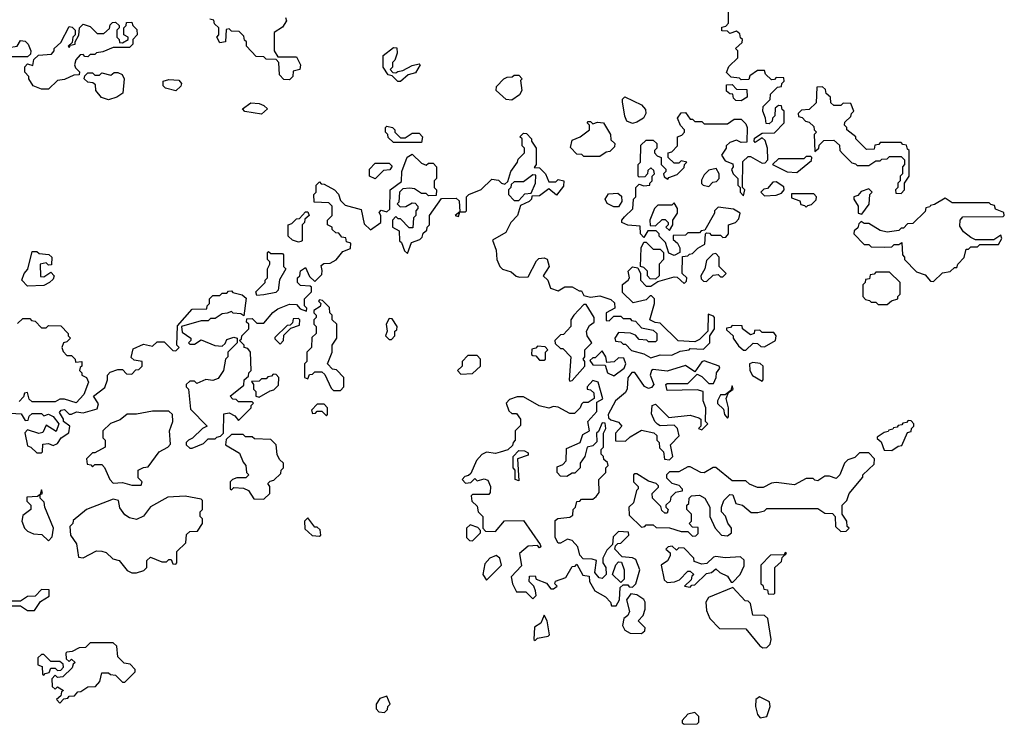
# Model space of a CAD drawing. Extents: x 2386423 to 2568864, y 578392 to 761999.
# Tile 202 of 256: x 2416781 to 2421030, y 696108 to 699150. Entities that reach past the tile are written whole.
import ezdxf

# ---------------------------------------------------------------- set-up
doc = ezdxf.new("R2010")
doc.units = 0

msp = doc.modelspace()

# ---------------------------------------------------------------- linework, layer by layer
at = {"layer": '0CON05XD'}
for points in [[(2418087, 698067), (2418081.7, 698088.3), (2418093, 698097), (2418121.7, 698098.3), (2418146.4, 698113.6), (2418175, 698150), (2418208.3, 698161.7), (2418210, 698185), (2418191.7, 698191.7), (2418188.3, 698208.3), (2418171.7, 698211.7), (2418158.3, 698228.3), (2418145, 698230), (2418130, 698245), (2418130, 698255), (2418110, 698265), (2418110, 698285), (2418130, 698305), (2418130, 698345), (2418115, 698360), (2418051.7, 698361.7), (2418050, 698395), (2418060, 698405), (2418060, 698435), (2418075, 698450), (2418081.7, 698441.7), (2418095, 698440), (2418140, 698415), (2418157, 698397), (2418165, 698370), (2418185, 698350), (2418255, 698330), (2418268.3, 698268.3), (2418295, 698242.5), (2418340, 698275), (2418340, 698305), (2418332.5, 698317.5), (2418341.7, 698328.3), (2418365, 698320), (2418378.3, 698331.7), (2418380, 698415), (2418428.3, 698451.7), (2418430, 698495), (2418453.3, 698556.7), (2418475, 698570), (2418515, 698530), (2418535, 698522.5), (2418545, 698530), (2418565, 698530), (2418580, 698515), (2418580, 698465), (2418570, 698455), (2418570, 698425), (2418580, 698415), (2418578.3, 698391.7), (2418545, 698390), (2418535, 698400), (2418515, 698400), (2418485, 698420), (2418465, 698422.5), (2418435, 698420), (2418420, 698405), (2418417.5, 698362.5), (2418410, 698355), (2418422.5, 698342.5), (2418447, 698343), (2418475, 698360), (2418488.3, 698358.3), (2418500, 698345), (2418500, 698335), (2418490, 698325), (2418490, 698305), (2418480, 698295), (2418478.3, 698251.7), (2418461.7, 698251.7), (2418425, 698290), (2418415, 698290), (2418405, 698300), (2418390, 698285), (2418390, 698255), (2418418.3, 698238.3), (2418420, 698195), (2418428.3, 698188.3), (2418441.7, 698151.7), (2418455, 698140), (2418471.7, 698188.3), (2418508.3, 698201.7), (2418518.3, 698211.7), (2418521.7, 698228.3), (2418538.3, 698241.7), (2418540, 698255), (2418550, 698265), (2418550, 698305), (2418601.7, 698378.3), (2418665, 698380), (2418678.3, 698368.3), (2418680, 698320), (2418660, 698305), (2418675, 698300), (2418680, 698320), (2418705, 698320), (2418710, 698325), (2418710, 698385), (2418720, 698395), (2418773, 698417), (2418818.3, 698461.7), (2418847, 698457), (2418860, 698445), (2418875, 698440), (2418888.3, 698451.7), (2418900, 698495), (2418930, 698535), (2418931.7, 698548.3), (2418960, 698575), (2418960, 698595), (2418950, 698605), (2418950, 698635), (2418940, 698645), (2418955, 698660), (2418968.3, 698658.3), (2418990, 698635), (2418990, 698625), (2419010, 698595), (2419010, 698525), (2419001.7, 698511.7), (2419025, 698510), (2419050, 698485), (2419065, 698450), (2419095, 698450), (2419105, 698460), (2419130, 698455), (2419128.3, 698431.7), (2419097, 698393), (2419065, 698420), (2419025, 698390), (2418991.7, 698388.3), (2418990, 698375), (2418980, 698365), (2418941.7, 698348.3), (2418930, 698305), (2418900, 698275), (2418879.3, 698230.7), (2418821.7, 698198.3), (2418837.5, 698155), (2418840, 698115), (2418852.5, 698085), (2418865, 698072.5), (2418901.7, 698061.7), (2418923, 698043), (2418938.3, 698038.3), (2418975, 698040), (2419010.7, 698109.3), (2419021.2, 698118.8), (2419045, 698122.5), (2419056.7, 698116.7), (2419066.7, 698085), (2419040, 698045), (2419060, 698025), (2419071.7, 697991.7), (2419105, 697980), (2419133, 697997), (2419165, 697997.5), (2419195, 697980), (2419205, 697980), (2419215, 697960), (2419245, 697952.5), (2419285, 697957.5), (2419331.7, 697941.7), (2419348.3, 697928.3), (2419350, 697905), (2419312.5, 697885), (2419311.7, 697851.7), (2419325, 697850), (2419345, 697870), (2419375, 697870), (2419385, 697860), (2419415, 697860), (2419421.7, 697851.7), (2419438.3, 697848.3), (2419465, 697820), (2419515, 697810), (2419530, 697795), (2419530, 697765), (2419525, 697760), (2419495, 697760), (2419487, 697767), (2419455, 697770), (2419438.3, 697788.3), (2419417, 697797), (2419365, 697800), (2419350, 697775), (2419351.7, 697761.7), (2419375, 697760), (2419385, 697750), (2419395, 697750), (2419421.7, 697721.7), (2419475, 697707.5), (2419505, 697690), (2419545, 697703.3), (2419595, 697702.5), (2419630.7, 697719.3), (2419670, 697725), (2419675, 697730), (2419731.7, 697728.3), (2419760, 697755), (2419760, 697785), (2419780, 697815), (2419780, 697865), (2419775, 697870), (2419751.7, 697878.3), (2419750, 697805), (2419715, 697770), (2419695, 697760), (2419623, 697763), (2419545, 697840), (2419523, 697843), (2419500, 697855), (2419520, 697925), (2419520, 697945), (2419508.3, 697958.3), (2419501.7, 697958.3), (2419485, 697940), (2419428.3, 697928.3), (2419383, 697973), (2419383, 698007), (2419407.5, 698025), (2419412.5, 698035), (2419407.5, 698065), (2419425, 698082.5), (2419448.3, 698078.3), (2419460, 698055), (2419460, 698025), (2419485, 698000), (2419505, 698000), (2419535, 698020), (2419605, 698040), (2419618.3, 698038.3), (2419648.3, 698011.7), (2419658.3, 698021.7), (2419660, 698035), (2419640, 698055), (2419641.7, 698128.3), (2419665, 698130), (2419671.7, 698138.3), (2419685, 698140), (2419707, 698163), (2419738.3, 698181.7), (2419740, 698225), (2419745, 698230), (2419758.3, 698228.3), (2419765, 698220), (2419805, 698220), (2419815, 698210), (2419828.3, 698211.7), (2419840, 698225), (2419840, 698265), (2419870, 698275), (2419885, 698290), (2419890, 698315), (2419861.7, 698331.7), (2419795, 698340), (2419780, 698325), (2419780, 698315), (2419738.3, 698241.7), (2419721.7, 698238.3), (2419715, 698230), (2419665, 698230), (2419655, 698220), (2419601.7, 698218.3), (2419601.7, 698201.7), (2419620, 698185), (2419630, 698165), (2419630, 698145), (2419605, 698132.5), (2419581.7, 698141.7), (2419568.3, 698188.3), (2419540, 698215), (2419540, 698225), (2419528.3, 698238.3), (2419491.7, 698238.3), (2419475, 698210), (2419460, 698225), (2419458.3, 698258.3), (2419405, 698262.5), (2419380, 698275), (2419380, 698285), (2419390.7, 698299.3), (2419427, 698333), (2419430, 698375), (2419440, 698385), (2419440, 698425), (2419455, 698440), (2419475, 698432.5), (2419500, 698435), (2419500, 698445), (2419510, 698455), (2419510, 698475), (2419520, 698485), (2419518.3, 698498.3), (2419505, 698510), (2419491.7, 698498.3), (2419490, 698485), (2419478.3, 698471.7), (2419455, 698470), (2419450, 698475), (2419450, 698525), (2419460, 698535), (2419461.7, 698608.3), (2419485, 698630), (2419515, 698630), (2419530, 698615), (2419530, 698595), (2419520, 698585), (2419520, 698575), (2419531.7, 698561.7), (2419550, 698555), (2419550, 698525), (2419570, 698505), (2419570, 698495), (2419560, 698485), (2419561.7, 698471.7), (2419578.3, 698461.7), (2419581.7, 698468.3), (2419618.3, 698481.7), (2419648.3, 698511.7), (2419650, 698525), (2419660, 698535), (2419635, 698540), (2419625, 698530), (2419605, 698530), (2419580, 698555), (2419580, 698575), (2419595, 698580), (2419620, 698605), (2419620, 698645), (2419638.3, 698651.7), (2419650, 698665), (2419650, 698675), (2419633, 698693), (2419620, 698725), (2419635, 698747.5), (2419655, 698750), (2419675, 698720), (2419685, 698720), (2419695, 698710), (2419725, 698710), (2419735, 698700), (2419835, 698700), (2419865, 698720), (2419895, 698720), (2419915, 698700), (2419920, 698685), (2419918.3, 698621.7), (2419895, 698620), (2419875, 698630), (2419845, 698620), (2419830, 698605), (2419830, 698595), (2419810, 698565), (2419825, 698540), (2419858.3, 698528.3), (2419860, 698515), (2419853, 698503), (2419860, 698485), (2419880, 698465), (2419880, 698435), (2419890, 698425), (2419890, 698405), (2419905, 698390), (2419910, 698415), (2419900, 698425), (2419901.7, 698538.3), (2419925, 698560), (2419935, 698560), (2419985, 698530), (2419998.3, 698531.7), (2420010, 698545), (2420007.5, 698595), (2419998.3, 698628.3), (2419985, 698640), (2419955, 698620), (2419950, 698625), (2419951.7, 698638.3), (2419985, 698660), (2420038.3, 698661.7), (2420080, 698705), (2420080, 698755), (2420071.7, 698761.7), (2420068.3, 698778.3), (2420055, 698780), (2420041.7, 698768.3), (2420040, 698735), (2420030, 698725), (2420028.3, 698711.7), (2420015, 698700), (2420001.7, 698701.7), (2420000, 698725), (2419987.5, 698755), (2419990, 698775), (2420020, 698805), (2420021.7, 698828.3), (2420051.7, 698858.3), (2420068.3, 698861.7), (2420070, 698875), (2420080, 698885), (2420078.3, 698898.3), (2420045, 698900), (2420038.3, 698891.7), (2420025, 698890), (2420000, 698915), (2419995, 698930), (2419965, 698930), (2419931.7, 698908.3), (2419928.3, 698891.7), (2419895, 698890), (2419887, 698897), (2419851.7, 698901.7), (2419831.7, 698921.7), (2419841.7, 698948.3), (2419880, 698985), (2419880, 699015), (2419870, 699025), (2419898.3, 699051.7), (2419900, 699065), (2419891.7, 699071.7), (2419888.3, 699088.3), (2419875, 699100), (2419845, 699090), (2419835, 699100), (2419811.7, 699101.7), (2419811.7, 699118.3), (2419828.3, 699121.7), (2419840, 699135), (2419840, 699185)], [(2416905, 698850), (2416875, 698850), (2416840, 698865), (2416820, 698895), (2416820, 698905), (2416803, 698923), (2416803, 698947), (2416815, 698960), (2416838.3, 698951.7), (2416841.7, 698978.3), (2416863, 698997), (2416918.3, 699001.7), (2416930, 699015), (2416930, 699025), (2416958.3, 699051.7), (2416995, 699120), (2417008.3, 699118.3), (2417020, 699105), (2417020, 699085), (2417010, 699075), (2417008.3, 699051.7), (2416990, 699035), (2416995, 699030), (2417000, 699040), (2417020, 699045), (2417020, 699055), (2417037, 699083), (2417040, 699115), (2417055, 699130), (2417085, 699120), (2417115, 699090), (2417145, 699090), (2417168.3, 699111.7), (2417171.7, 699128.3), (2417181.7, 699138.3), (2417195, 699140), (2417210, 699125), (2417210, 699115), (2417200, 699105), (2417200, 699075), (2417210, 699065), (2417211.7, 699051.7), (2417225, 699050), (2417250, 699065), (2417250, 699075), (2417230, 699085), (2417230, 699115), (2417240, 699125), (2417241.7, 699138.3), (2417265, 699140), (2417270, 699125), (2417287, 699107), (2417287.5, 699085), (2417270, 699065), (2417270, 699045), (2417255, 699030), (2417185, 699030), (2417139.3, 699010.7), (2417112.5, 699007.5), (2417105, 699000), (2417085, 699000), (2417075, 698990), (2417061.7, 698991.7), (2417055, 699000), (2417041.7, 698998.3), (2417023, 698977), (2417017.5, 698955), (2417021.7, 698941.7), (2417040, 698925), (2417038.3, 698911.7), (2417015, 698910), (2416975, 698892.5), (2416945, 698887.5), (2416905, 698850)], [(2417945, 698890), (2417921.7, 698891.7), (2417901.7, 698911.7), (2417900, 698965), (2417888.3, 698978.3), (2417845, 698980), (2417835, 698990), (2417801.7, 698991.7), (2417760, 699035), (2417760, 699055), (2417751.7, 699061.7), (2417748.3, 699078.3), (2417728.3, 699098.3), (2417695, 699100), (2417685, 699110), (2417671.7, 699108.3), (2417670, 699055), (2417645, 699050), (2417632.5, 699075), (2417640, 699085), (2417640, 699115), (2417621.7, 699131.7), (2417618.3, 699148.3), (2417601.7, 699151.7)], [(2417928.8, 699158.8), (2417932.5, 699145), (2417915, 699117.5), (2417880, 699095), (2417880, 699015), (2417895, 698990), (2417975, 698990), (2417992.5, 698955), (2417990, 698935), (2417961.7, 698928.3), (2417960, 698905), (2417945, 698890)], [(2416815, 698990), (2416735, 698990), (2416720, 699005), (2416720, 699015), (2416735, 699030), (2416770, 699035), (2416785, 699060), (2416805, 699057.5), (2416817.5, 699045), (2416830, 699015), (2416828.3, 699001.7), (2416815, 698990)], [(2418425, 698882.5), (2418413, 698883), (2418388.3, 698908.3), (2418371.7, 698911.7), (2418350, 698945), (2418350, 698995), (2418395, 699030), (2418408.3, 699028.3), (2418410, 699005), (2418400, 698975), (2418390, 698965), (2418390, 698945), (2418380, 698935), (2418391.7, 698921.7), (2418405, 698920), (2418413, 698927), (2418435, 698930), (2418475, 698952.5), (2418505, 698960), (2418510, 698955), (2418489.3, 698920.7), (2418457.5, 698912.5), (2418425, 698882.5)], [(2417165, 698804.2), (2417134.1, 698814.1), (2417110, 698845), (2417108.3, 698868.3), (2417097.5, 698877.5), (2417075, 698880), (2417060, 698895), (2417061.7, 698908.3), (2417075, 698920), (2417095, 698920), (2417105, 698910), (2417125, 698910), (2417135, 698920), (2417175, 698910), (2417188.3, 698921.7), (2417205, 698922.5), (2417223, 698913), (2417232.5, 698895), (2417227, 698833), (2417200, 698815), (2417165, 698804.2)], [(2417455, 698842.5), (2417410, 698855), (2417400, 698865), (2417400, 698885), (2417425, 698892.5), (2417468.3, 698888.3), (2417480, 698875), (2417477, 698863), (2417455, 698842.5)], [(2418905, 698802.5), (2418880, 698805), (2418837.5, 698845), (2418838.3, 698861.7), (2418870, 698895), (2418885, 698902.5), (2418907, 698903), (2418915, 698910), (2418935, 698910), (2418950, 698895), (2418942.5, 698887.5), (2418947.5, 698845), (2418937.5, 698825), (2418905, 698802.5)], [(2419895, 698800), (2419871.7, 698801.7), (2419861.7, 698811.7), (2419858.3, 698828.3), (2419845, 698830), (2419831.7, 698841.7), (2419831.7, 698868.3), (2419855, 698870), (2419875, 698850), (2419918.3, 698848.3), (2419920, 698815), (2419895, 698800)], [(2420585, 698400), (2420600, 698415), (2420600, 698445), (2420620, 698475), (2420620, 698585), (2420611.7, 698591.7), (2420608.3, 698608.3), (2420591.7, 698611.7), (2420585, 698620), (2420495, 698620), (2420488.3, 698611.7), (2420471.7, 698608.3), (2420468.3, 698591.7), (2420435, 698590), (2420390, 698635), (2420390, 698645), (2420350, 698675), (2420350, 698685), (2420340, 698695), (2420341.7, 698708.3), (2420368.3, 698731.7), (2420370, 698745), (2420380, 698755), (2420368.3, 698788.3), (2420335, 698790), (2420325, 698780), (2420295, 698780), (2420281.7, 698791.7), (2420280, 698815), (2420261.7, 698831.7), (2420258.3, 698848.3), (2420245, 698860), (2420221.7, 698858.3), (2420218.3, 698791.7), (2420188.3, 698761.7), (2420155, 698760), (2420140, 698745), (2420141.7, 698731.7), (2420158.3, 698728.3), (2420171.7, 698711.7), (2420188.3, 698708.3), (2420208.3, 698688.3), (2420210, 698675), (2420220, 698665), (2420210, 698655), (2420211.7, 698581.7), (2420230, 698595), (2420231.7, 698608.3), (2420251.7, 698628.3), (2420295, 698630), (2420318.3, 698608.3), (2420320, 698585), (2420331.7, 698571.7), (2420371.7, 698531.7), (2420388.3, 698528.3), (2420395, 698520), (2420445, 698520), (2420475, 698540), (2420495, 698540), (2420501.7, 698548.3), (2420525, 698550), (2420535, 698560), (2420585, 698560), (2420600, 698545), (2420600, 698525), (2420590, 698515), (2420590, 698485), (2420580, 698475), (2420580, 698455), (2420570, 698445), (2420570, 698425), (2420560, 698415), (2420561.7, 698401.7), (2420585, 698400)], [(2419425, 698702.5), (2419401.7, 698711.7), (2419393, 698733), (2419382.5, 698795), (2419382.5, 698807.5), (2419393, 698817), (2419465, 698782.5), (2419481.7, 698761.7), (2419482.5, 698745), (2419472.5, 698725), (2419445, 698707.5), (2419425, 698702.5)], [(2417825, 698742.5), (2417753, 698753), (2417742.5, 698765), (2417778.3, 698791.7), (2417815, 698787.5), (2417835, 698780), (2417850, 698765), (2417825, 698742.5)], [(2419285, 698560), (2419215, 698560), (2419207.5, 698567.5), (2419185, 698570), (2419158.3, 698598.3), (2419165, 698630), (2419200, 698645), (2419240, 698675), (2419240, 698695), (2419230, 698705), (2419235, 698710), (2419245, 698710), (2419255, 698700), (2419275, 698707.5), (2419300, 698705), (2419330, 698655), (2419331.7, 698631.7), (2419350, 698615), (2419348.3, 698601.7), (2419328.3, 698581.7), (2419311.7, 698578.3), (2419285, 698560)], [(2418515, 698620), (2418395, 698620), (2418371.7, 698641.7), (2418370, 698655), (2418360, 698665), (2418360, 698685), (2418365, 698690), (2418390, 698685), (2418400, 698675), (2418400, 698665), (2418425, 698640), (2418445, 698640), (2418475, 698660), (2418505, 698660), (2418520, 698645), (2418515, 698620)], [(2420135, 698490), (2420198.3, 698541.7), (2420200, 698555), (2420195, 698560), (2420175, 698560), (2420165, 698550), (2420055, 698550), (2420030, 698525), (2420093, 698493), (2420135, 698490)], [(2418315, 698462.5), (2418290, 698475), (2418290, 698505), (2418315, 698530), (2418375, 698530), (2418388.3, 698518.3), (2418378.3, 698501.7), (2418351.7, 698498.3), (2418315, 698462.5)], [(2419755, 698430), (2419771.7, 698448.3), (2419788.3, 698451.7), (2419800, 698465), (2419800, 698485), (2419787, 698507), (2419755, 698500), (2419735, 698480), (2419723, 698457), (2419723, 698443), (2419730, 698435), (2419755, 698430)], [(2418935, 698370), (2418961.7, 698398.3), (2418988.3, 698401.7), (2419007.5, 698445), (2419008.3, 698478.3), (2418995, 698480), (2418955, 698450), (2418915, 698450), (2418901.7, 698438.3), (2418900, 698425), (2418890, 698415), (2418890, 698395), (2418915, 698370), (2418935, 698370)], [(2419995, 698390), (2420045, 698392.5), (2420068.3, 698401.7), (2420080, 698415), (2420078.3, 698428.3), (2420045, 698450), (2420031.7, 698448.3), (2420008.3, 698421.7), (2419991.7, 698418.3), (2419980, 698405), (2419995, 698390)], [(2420415, 698310), (2420447, 698353), (2420450, 698395), (2420460, 698405), (2420445, 698420), (2420411.7, 698408.3), (2420398.3, 698391.7), (2420380, 698385), (2420380, 698375), (2420400, 698345), (2420400, 698315), (2420415, 698310)], [(2419365, 698342.5), (2419345, 698342.5), (2419317, 698357), (2419307.5, 698375), (2419321.7, 698398.3), (2419361.7, 698401.7), (2419378.3, 698388.3), (2419380, 698365), (2419365, 698342.5)], [(2420175, 698340), (2420181.7, 698348.3), (2420198.3, 698351.7), (2420218.3, 698371.7), (2420220, 698385), (2420208.3, 698398.3), (2420111.7, 698398.3), (2420111.7, 698381.7), (2420148.3, 698368.3), (2420151.7, 698351.7), (2420168.3, 698348.3), (2420175, 698340)], [(2420725, 698020), (2420763, 698057), (2420797, 698063), (2420815, 698080), (2420825, 698080), (2420830, 698095), (2420857, 698123), (2420865, 698160), (2420875, 698160), (2420885, 698170), (2420915, 698170), (2420925, 698180), (2421005, 698180), (2421020, 698205), (2421015, 698220), (2420985, 698200), (2420905, 698200), (2420885, 698210), (2420853.6, 698233.6), (2420838.3, 698258.3), (2420840, 698285), (2420851.7, 698298.3), (2421025, 698300), (2421030, 698305), (2421028.3, 698318.3), (2420991.7, 698331.7), (2420988.3, 698348.3), (2420971.7, 698351.7), (2420965, 698360), (2420805, 698360), (2420775, 698380), (2420728.3, 698351.7), (2420711.7, 698348.3), (2420708.3, 698341.7), (2420691.7, 698338.3), (2420688.3, 698321.7), (2420635, 698270), (2420611.7, 698268.3), (2420595, 698250), (2420585, 698250), (2420575, 698240), (2420525, 698232.5), (2420495, 698240), (2420445, 698270), (2420425, 698270), (2420411.7, 698278.3), (2420401.7, 698268.3), (2420398.3, 698251.7), (2420381.7, 698238.3), (2420380, 698225), (2420425, 698180), (2420445, 698180), (2420455, 698170), (2420515, 698167.5), (2420545, 698170), (2420555, 698180), (2420575, 698180), (2420588.3, 698188.3), (2420590, 698135), (2420600, 698125), (2420600, 698115), (2420651.7, 698061.7), (2420688.3, 698048.3), (2420711.7, 698021.7), (2420725, 698020)], [(2419585, 698240), (2419600, 698265), (2419600, 698285), (2419620, 698315), (2419620, 698335), (2419605, 698360), (2419595, 698350), (2419535, 698350), (2419520, 698335), (2419500, 698285), (2419501.7, 698261.7), (2419525, 698260), (2419553, 698287), (2419567, 698287), (2419580, 698275), (2419580, 698265), (2419570, 698255), (2419585, 698240)], [(2417985, 698190), (2417958.3, 698198.3), (2417940, 698215), (2417940, 698265), (2417955, 698270), (2417975, 698290), (2417988.3, 698291.7), (2418015, 698320), (2418025, 698320), (2418030, 698305), (2418011.7, 698288.3), (2418010, 698275), (2418000, 698265), (2418000, 698195), (2417995, 698192.5), (2417985, 698190)], [(2419525, 698030), (2419501.7, 698031.7), (2419490, 698045), (2419490, 698065), (2419475, 698080), (2419460, 698085), (2419463.3, 698165), (2419475, 698190), (2419485, 698190), (2419515, 698160), (2419545, 698160), (2419560, 698145), (2419560, 698115), (2419540, 698095), (2419540, 698045), (2419525, 698030)], [(2416815, 698000), (2416790, 698025), (2416800, 698055), (2416817, 698073), (2416835, 698150), (2416855, 698150), (2416865, 698140), (2416907, 698137), (2416920, 698125), (2416918.3, 698091.7), (2416905, 698090), (2416895, 698100), (2416870, 698095), (2416871.7, 698041.7), (2416885, 698040), (2416915, 698060), (2416930, 698045), (2416925, 698030), (2416910, 698015), (2416885, 698002.5), (2416815, 698000)], [(2417805, 697960), (2417800, 697975), (2417840, 698015), (2417840, 698025), (2417850, 698035), (2417850, 698075), (2417860, 698095), (2417860, 698105), (2417850, 698115), (2417850, 698145), (2417855, 698150), (2417865, 698140), (2417915, 698140), (2417920, 698135), (2417920, 698085), (2417930, 698075), (2417903, 698027), (2417897, 697983), (2417887, 697973), (2417835, 697962.5), (2417805, 697960)], [(2419745, 698020), (2419773, 698047), (2419795, 698050), (2419805, 698040), (2419815, 698040), (2419830, 698055), (2419800, 698085), (2419800, 698125), (2419785, 698140), (2419771.7, 698138.3), (2419745, 698110), (2419737.5, 698075), (2419720, 698045), (2419721.7, 698031.7), (2419731.7, 698021.7), (2419745, 698020)], [(2416741.7, 697451.7), (2416788.3, 697448.3), (2416805, 697420), (2416818.3, 697421.7), (2416821.7, 697438.3), (2416835, 697450), (2416875, 697450), (2416885, 697440), (2416905, 697447.5), (2416926.4, 697436.4), (2416950, 697405), (2416938.3, 697371.7), (2416895, 697400), (2416881.7, 697368.3), (2416863.6, 697363.6), (2416815, 697380), (2416803, 697367), (2416815, 697310), (2416830, 697305), (2416855, 697280), (2416875, 697280), (2416880, 697285), (2416881.7, 697318.3), (2416905, 697320), (2416925, 697312.5), (2416945, 697320), (2416960, 697345), (2416993.6, 697366.4), (2416997.5, 697395), (2416970, 697415), (2416970, 697425), (2416952.5, 697455), (2416960, 697465), (2416975, 697467.5), (2416995, 697447.5), (2417005, 697447.5), (2417027, 697457), (2417055, 697452.5), (2417115, 697470), (2417121.7, 697491.7), (2417100, 697525), (2417148.3, 697561.7), (2417160, 697595), (2417160, 697615), (2417171.7, 697628.3), (2417205, 697640), (2417225, 697640), (2417241.7, 697621.7), (2417265, 697620), (2417281.7, 697638.3), (2417295, 697640), (2417310, 697655), (2417310, 697675), (2417275, 697680), (2417261.7, 697691.7), (2417270.7, 697729.3), (2417315, 697750), (2417355, 697740), (2417375, 697760), (2417405, 697760), (2417441.7, 697721.7), (2417455, 697720), (2417470, 697735), (2417460, 697745), (2417461.7, 697828.3), (2417525, 697900), (2417588.3, 697901.7), (2417590, 697915), (2417600, 697925), (2417600, 697945), (2417615, 697960), (2417645, 697960), (2417655, 697970), (2417675, 697970), (2417681.7, 697978.3), (2417695, 697980), (2417701.7, 697971.7), (2417741.7, 697961.7), (2417758.3, 697948.3), (2417748.3, 697871.7), (2417735, 697880), (2417703, 697883), (2417695, 697890), (2417677, 697883), (2417655, 697880), (2417625, 697860), (2417605, 697860), (2417595, 697850), (2417565, 697850), (2417480, 697825), (2417481.7, 697801.7), (2417520, 697775), (2417520, 697765), (2417510, 697755), (2417515, 697750), (2417535, 697750), (2417565, 697767.5), (2417623, 697743), (2417655, 697740), (2417668.3, 697751.7), (2417675, 697770), (2417705, 697780), (2417720, 697775), (2417720, 697755), (2417680, 697715), (2417680, 697695), (2417670, 697685), (2417660, 697635), (2417638.3, 697601.7), (2417615, 697592.5), (2417585, 697597.5), (2417545, 697580), (2417535, 697590), (2417515, 697590), (2417500, 697575), (2417500, 697565), (2417510, 697555), (2417518.3, 697468.3), (2417590, 697395), (2417570, 697385), (2417526.7, 697343.3), (2417510, 697335), (2417500, 697325), (2417500, 697315), (2417515, 697300), (2417525, 697300), (2417575, 697320), (2417595, 697340), (2417625, 697340), (2417631.7, 697348.3), (2417648.3, 697351.7), (2417660, 697365), (2417661.7, 697448.3), (2417685, 697452.5), (2417709.3, 697439.3), (2417725, 697420), (2417780, 697475), (2417780, 697485), (2417790, 697495), (2417785, 697500), (2417725, 697500), (2417715, 697510), (2417701.7, 697511.7), (2417690, 697525), (2417748.3, 697571.7), (2417750, 697595), (2417768.3, 697611.7), (2417770, 697625), (2417780, 697635), (2417777.5, 697715), (2417765, 697730), (2417750, 697735), (2417750, 697745), (2417730, 697765), (2417738.3, 697771.7), (2417740, 697785), (2417770, 697815), (2417770, 697835), (2417760, 697845), (2417761.7, 697858.3), (2417785, 697860), (2417805, 697840), (2417835, 697840), (2417873.6, 697886.4), (2417895, 697902.5), (2417945, 697922.5), (2417975, 697920), (2417991.7, 697901.7), (2418018.3, 697891.7), (2418020, 697905), (2418010, 697915), (2418010, 697945), (2418040, 697975), (2418040, 697995), (2418035, 698000), (2417993, 698003), (2417980, 698015), (2417980, 698035), (2417990, 698045), (2417993.6, 698066.4), (2418015, 698080), (2418031.7, 698041.7), (2418055, 698020), (2418085, 698050), (2418087, 698067)], [(2420525, 697920), (2420543, 697937), (2420570, 697945), (2420570, 697955), (2420580, 697965), (2420580, 698015), (2420535, 698060), (2420475, 698060), (2420468.3, 698051.7), (2420451.7, 698048.3), (2420448.3, 698031.7), (2420431.7, 698028.3), (2420430, 698015), (2420420, 698005), (2420420, 697955), (2420431.7, 697941.7), (2420448.3, 697938.3), (2420455, 697930), (2420475, 697930), (2420485, 697920), (2420525, 697920)], [(2418165, 697550), (2418180, 697565), (2418180, 697605), (2418148.3, 697638.3), (2418131.7, 697641.7), (2418110, 697665), (2418130, 697715), (2418130, 697745), (2418150, 697775), (2418150, 697835), (2418130, 697855), (2418130, 697875), (2418120, 697885), (2418118.3, 697908.3), (2418088.3, 697938.3), (2418075, 697940), (2418070, 697935), (2418080, 697925), (2418078.3, 697911.7), (2418050, 697895), (2418050, 697885), (2418060, 697875), (2418060, 697865), (2418050, 697855), (2418050, 697835), (2418060, 697825), (2418060, 697795), (2418041.7, 697778.3), (2418040, 697735), (2418020, 697715), (2418020, 697675), (2418010, 697665), (2418010, 697605), (2418025, 697600), (2418031.7, 697618.3), (2418045, 697620), (2418055, 697630), (2418085, 697630), (2418098.3, 697618.3), (2418125, 697560), (2418135, 697550), (2418165, 697550)], [(2419155, 697590), (2419165, 697592.5), (2419220, 697655), (2419220, 697675), (2419212.5, 697685), (2419220, 697695), (2419220, 697725), (2419250, 697755), (2419230, 697785), (2419227.5, 697805), (2419240.7, 697829.3), (2419260, 697845), (2419260, 697865), (2419225, 697920), (2419215, 697920), (2419172.5, 697875), (2419160, 697855), (2419160, 697825), (2419128.3, 697791.7), (2419115, 697790), (2419090, 697765), (2419091.7, 697751.7), (2419115, 697730), (2419125, 697730), (2419160, 697695), (2419152.5, 697595), (2419155, 697590)], [(2416771.7, 697838.3), (2416795, 697860), (2416825, 697860), (2416831.7, 697851.7), (2416848.3, 697848.3), (2416875, 697820), (2416895, 697820), (2416905, 697830), (2416958.3, 697828.3), (2416990, 697795), (2416990, 697785), (2417000, 697775), (2416985, 697760), (2416970, 697755), (2416962.5, 697735), (2416968.3, 697718.3), (2416985, 697700), (2417005, 697700), (2417020, 697685), (2417021.7, 697671.7), (2417050, 697675), (2417050, 697655), (2417041.7, 697648.3), (2417040, 697635), (2417050, 697625), (2417050, 697615), (2417070, 697605), (2417077.5, 697585), (2417058.3, 697531.7), (2417025, 697496.2), (2416975, 697512.5), (2416955, 697512.5), (2416935, 697500), (2416835, 697500), (2416821.7, 697511.7), (2416815, 697540), (2416801.7, 697538.3), (2416798.3, 697521.7), (2416778.3, 697501.7)], [(2417905, 697750), (2417920, 697765), (2417921.7, 697788.3), (2417951.7, 697818.3), (2417988.3, 697831.7), (2417990, 697855), (2417985, 697860), (2417961.7, 697858.3), (2417958.3, 697841.7), (2417948.3, 697831.7), (2417935, 697830), (2417881.7, 697778.3), (2417881.7, 697771.7), (2417905, 697750)], [(2418385, 697770), (2418400, 697785), (2418400, 697805), (2418408.3, 697811.7), (2418410, 697825), (2418388.3, 697858.3), (2418375, 697860), (2418362.5, 697835), (2418367.5, 697805), (2418360, 697785), (2418375, 697770), (2418385, 697770)], [(2419915, 697723.3), (2419947, 697753), (2419965, 697752.5), (2419979.3, 697739.3), (2419995, 697737.5), (2420042.5, 697765), (2420046.2, 697785), (2420035, 697800), (2419985, 697800), (2419975, 697810), (2419951.7, 697808.3), (2419950, 697795), (2419935, 697790), (2419900, 697815), (2419898.3, 697828.3), (2419855, 697830), (2419848.3, 697821.7), (2419831.7, 697818.3), (2419831.7, 697811.7), (2419860, 697785), (2419860, 697775), (2419882.3, 697742.3), (2419903.9, 697723.9), (2419915, 697723.3)], [(2419045, 697680), (2419050, 697685), (2419050, 697715), (2419060, 697725), (2419048.3, 697738.3), (2419015, 697740), (2419008.3, 697731.7), (2418991.7, 697728.3), (2418990, 697705), (2418995, 697700), (2419008.3, 697698.3), (2419025, 697680), (2419045, 697680)], [(2418685, 697620), (2418735, 697622.5), (2418770, 697655), (2418770, 697685), (2418755, 697700), (2418715, 697700), (2418690, 697675), (2418690, 697655), (2418670, 697635), (2418685, 697620)], [(2419345, 697612.5), (2419390, 697645), (2419397.5, 697665), (2419388.3, 697688.3), (2419365, 697690), (2419347, 697673), (2419315, 697670), (2419310, 697695), (2419295, 697720), (2419265, 697690), (2419255, 697690), (2419241.7, 697678.3), (2419255, 697660), (2419308.3, 697658.3), (2419317.5, 697625), (2419345, 697612.5)], [(2419585, 697250), (2419600, 697265), (2419590, 697315), (2419627, 697353), (2419620, 697385), (2419605, 697400), (2419545, 697397.5), (2419533.6, 697403.6), (2419522.5, 697415), (2419508.3, 697448.3), (2419510, 697485), (2419525, 697490), (2419583, 697433), (2419675, 697442.5), (2419711.7, 697431.7), (2419720, 697425), (2419720, 697395), (2419710, 697385), (2419725, 697380), (2419750, 697405), (2419740, 697415), (2419742.5, 697475), (2419730, 697505), (2419730, 697545), (2419705, 697552.5), (2419575, 697550), (2419570, 697575), (2419575, 697580), (2419665, 697580), (2419705, 697620), (2419725, 697610), (2419755, 697580), (2419775, 697580), (2419786.7, 697605), (2419787.5, 697625), (2419802.5, 697645), (2419800, 697655), (2419735, 697677.5), (2419725, 697672.5), (2419695, 697630), (2419655, 697656.7), (2419575, 697632.5), (2419515, 697640), (2419507.5, 697635), (2419501.2, 697615), (2419517.5, 697575), (2419508.3, 697561.7), (2419495, 697557.5), (2419477, 697567), (2419435, 697627.5), (2419423, 697627), (2419406.1, 697603.9), (2419403, 697557), (2419395, 697540), (2419352.5, 697505), (2419320, 697445), (2419321.7, 697431.7), (2419332.5, 697422.5), (2419365, 697412.5), (2419380, 697395), (2419352.5, 697365), (2419351.7, 697331.7), (2419395, 697330), (2419415, 697350), (2419465, 697377.5), (2419517, 697367), (2419530, 697355), (2419530, 697335), (2419540, 697325), (2419541.7, 697301.7), (2419560, 697285), (2419563.3, 697253.3), (2419585, 697250)], [(2419985, 697590), (2419990, 697595), (2419990, 697655), (2419976.4, 697666.4), (2419945, 697670), (2419930, 697665), (2419932.5, 697635), (2419943.9, 697613.9), (2419985, 697590)], [(2417815, 697520), (2417861.7, 697548.3), (2417878.3, 697551.7), (2417898.3, 697571.7), (2417900, 697605), (2417888.3, 697618.3), (2417875, 697620), (2417868.3, 697611.7), (2417851.7, 697608.3), (2417845, 697600), (2417825, 697600), (2417815, 697590), (2417781.7, 697588.3), (2417790, 697575), (2417790, 697555), (2417800, 697545), (2417800, 697525), (2417815, 697520)], [(2419355, 696620), (2419370, 696645), (2419371.7, 696698.3), (2419385, 696710), (2419405, 696710), (2419411.7, 696701.7), (2419425, 696700), (2419440, 696715), (2419457.5, 696775), (2419439.3, 696819.3), (2419425, 696827.5), (2419381.7, 696831.7), (2419350, 696865), (2419351.7, 696878.3), (2419361.7, 696888.3), (2419375, 696890), (2419410, 696925), (2419408.3, 696938.3), (2419365, 696940), (2419341.7, 696918.3), (2419340, 696885), (2419315, 696860), (2419297.5, 696825), (2419297.5, 696805), (2419310, 696785), (2419312.5, 696755), (2419295, 696737.5), (2419281.2, 696741.2), (2419263, 696763), (2419270, 696815), (2419251.7, 696821.7), (2419212.5, 696822.5), (2419198.3, 696838.3), (2419190, 696875), (2419165, 696902.5), (2419145, 696907.5), (2419115, 696890), (2419105, 696890), (2419092.5, 696915), (2419091.7, 696988.3), (2419103, 696997), (2419155, 697002.5), (2419168.3, 697011.7), (2419170, 697035), (2419180, 697045), (2419185, 697070), (2419198.3, 697071.7), (2419205, 697080), (2419255, 697080), (2419268.3, 697091.7), (2419281.7, 697108.3), (2419280, 697165), (2419310, 697195), (2419310, 697215), (2419320, 697225), (2419318.3, 697238.3), (2419301.7, 697251.7), (2419300, 697265), (2419290, 697275), (2419290, 697295), (2419300, 697305), (2419300, 697365), (2419310, 697385), (2419308.3, 697408.3), (2419295, 697410), (2419278.3, 697371.7), (2419270, 697365), (2419271.7, 697328.3), (2419255, 697310), (2419230, 697305), (2419220, 697265), (2419200, 697235), (2419200, 697215), (2419177, 697193), (2419165, 697192.5), (2419142.5, 697177.5), (2419115, 697180), (2419100, 697195), (2419100.7, 697219.3), (2419125, 697230), (2419140, 697245), (2419140.7, 697299.3), (2419200, 697325), (2419210.7, 697359.3), (2419240, 697375), (2419232.5, 697415), (2419271.7, 697458.3), (2419271.7, 697498.3), (2419297, 697513), (2419277.5, 697585), (2419255, 697592.5), (2419230, 697565), (2419230, 697555), (2419245, 697552.5), (2419258.8, 697538.8), (2419260, 697515), (2419235, 697497.5), (2419213, 697497), (2419205, 697490), (2419200, 697475), (2419175, 697450), (2419155, 697450), (2419105, 697477.5), (2419085, 697480), (2419065, 697472.5), (2419023, 697483), (2418955, 697522.5), (2418928.3, 697521.7), (2418895, 697510), (2418880, 697495), (2418891.7, 697461.7), (2418905, 697450), (2418925, 697450), (2418942.5, 697425), (2418941.7, 697398.3), (2418920, 697375), (2418920, 697335), (2418910, 697325), (2418908.3, 697311.7), (2418887, 697293), (2418855, 697282.5), (2418835, 697277.5), (2418795, 697282.5), (2418775, 697272.5), (2418753, 697247), (2418728.3, 697191.7), (2418718.3, 697181.7), (2418701.7, 697178.3), (2418690, 697165), (2418705, 697150), (2418728.3, 697151.7), (2418745, 697170), (2418755, 697160), (2418785, 697167.5), (2418801.7, 697161.7), (2418812.5, 697135), (2418811.7, 697108.3), (2418805, 697100), (2418735, 697100), (2418730, 697095), (2418731.7, 697071.7), (2418755, 697050), (2418760, 697025), (2418780, 697005), (2418780, 696955), (2418791.7, 696941.7), (2418835, 696940), (2418873, 696987), (2418955, 696987.5), (2419027.5, 696885), (2419030, 696875), (2419025, 696870), (2419015, 696880), (2418975, 696877.5), (2418937.5, 696845), (2418947, 696793), (2418902.5, 696745), (2418907.5, 696715), (2418925, 696680), (2418965, 696680), (2418995, 696650), (2419010, 696665), (2419007.5, 696685), (2419000, 696705), (2418980, 696725), (2418981.7, 696748.3), (2419005, 696750), (2419010, 696735), (2419055, 696717.5), (2419073.6, 696693.6), (2419085, 696692.5), (2419100, 696705), (2419090, 696715), (2419093.6, 696726.4), (2419138.3, 696741.7), (2419165, 696790), (2419178.3, 696791.7), (2419185, 696800), (2419211.7, 696751.7), (2419238.3, 696748.3), (2419240, 696725), (2419262.5, 696685), (2419309.3, 696659.3), (2419330, 696635), (2419335, 696620), (2419355, 696620)], [(2419835, 697430), (2419840, 697435), (2419840, 697475), (2419830, 697515), (2419840, 697540), (2419860, 697555), (2419855, 697570), (2419850, 697550), (2419825, 697530), (2419805, 697530), (2419792.5, 697505), (2419793, 697493), (2419818.3, 697468.3), (2419822.5, 697445), (2419835, 697430)], [(2418105, 697440), (2418110, 697445), (2418110, 697475), (2418095, 697490), (2418065, 697490), (2418040, 697465), (2418045, 697450), (2418058.3, 697451.7), (2418065, 697460), (2418085, 697460), (2418105, 697440)], [(2417305, 697140), (2417310, 697155), (2417293, 697173), (2417292.5, 697205), (2417315, 697217.5), (2417335, 697220), (2417382.5, 697285), (2417420, 697305), (2417431.7, 697318.3), (2417427.5, 697375), (2417442.5, 697415), (2417440, 697445), (2417425, 697460), (2417355, 697460), (2417285, 697447.5), (2417245, 697447.5), (2417215, 697422.5), (2417173, 697407), (2417140, 697375), (2417140, 697345), (2417150, 697335), (2417150, 697305), (2417105, 697280), (2417095, 697280), (2417070, 697255), (2417071.7, 697231.7), (2417088.3, 697228.3), (2417095, 697220), (2417105, 697230), (2417135, 697230), (2417147, 697217), (2417170, 697165), (2417185, 697150), (2417225, 697152.5), (2417265, 697140), (2417305, 697140)], [(2420545, 697290), (2420571.7, 697308.3), (2420588.3, 697311.7), (2420611.7, 697368.3), (2420628.3, 697371.7), (2420630, 697385), (2420640, 697395), (2420640, 697405), (2420628.3, 697418.3), (2420615, 697420), (2420608.3, 697411.7), (2420591.7, 697408.3), (2420588.3, 697401.7), (2420571.7, 697398.3), (2420568.3, 697391.7), (2420551.7, 697388.3), (2420548.3, 697381.7), (2420531.7, 697378.3), (2420528.3, 697371.7), (2420511.7, 697368.3), (2420481.7, 697348.3), (2420481.7, 697341.7), (2420498.3, 697328.3), (2420511.7, 697291.7), (2420545, 697290)], [(2417835, 697080), (2417860, 697105), (2417860, 697135), (2417851.7, 697148.3), (2417861.7, 697158.3), (2417878.3, 697161.7), (2417908.3, 697191.7), (2417910, 697205), (2417920, 697215), (2417920, 697235), (2417901.7, 697251.7), (2417893, 697273), (2417887.5, 697315), (2417865, 697337.5), (2417795, 697340), (2417785, 697350), (2417755, 697350), (2417745, 697360), (2417695, 697360), (2417671.7, 697338.3), (2417670, 697315), (2417729.3, 697279.3), (2417745, 697240), (2417757.5, 697225), (2417760, 697195), (2417770, 697185), (2417757.5, 697172.5), (2417718.3, 697171.7), (2417700, 697165), (2417690, 697155), (2417690, 697125), (2417695, 697120), (2417705, 697130), (2417747, 697127), (2417768.3, 697118.3), (2417791.7, 697081.7), (2417835, 697080)], [(2418935, 697160), (2418920, 697165), (2418920, 697205), (2418910, 697215), (2418910, 697265), (2418935, 697290), (2418959.3, 697289.3), (2418975, 697280), (2418975, 697270), (2418930, 697255), (2418935, 697160)], [(2419685, 696920), (2419698.3, 696921.7), (2419708.3, 696931.7), (2419708.3, 696958.3), (2419685, 696960), (2419670, 696975), (2419680, 696985), (2419680, 697015), (2419660, 697035), (2419660, 697055), (2419668.3, 697061.7), (2419670, 697085), (2419680, 697095), (2419715, 697097.5), (2419737.5, 697085), (2419760, 697045), (2419760, 697005), (2419782.5, 696955), (2419810, 696925), (2419835, 696922.5), (2419852.5, 696935), (2419852.5, 696955), (2419836.4, 696976.4), (2419827, 697007), (2419810, 697025), (2419810, 697045), (2419820, 697075), (2419845, 697100), (2419858.3, 697098.3), (2419871.7, 697061.7), (2419900, 697055), (2419937, 697023), (2419967, 697023), (2419995, 697030), (2420005, 697040), (2420225, 697040), (2420255, 697020), (2420288.3, 697018.3), (2420300, 697005), (2420301.7, 696961.7), (2420325, 696940), (2420348.3, 696941.7), (2420360, 696955), (2420351.7, 696961.7), (2420350, 696985), (2420330, 697015), (2420330, 697055), (2420350, 697075), (2420360, 697105), (2420420, 697175), (2420420, 697185), (2420468.3, 697231.7), (2420470, 697255), (2420445, 697280), (2420405, 697280), (2420385, 697260), (2420355, 697250), (2420340, 697235), (2420320, 697185), (2420305, 697170), (2420275, 697180), (2420255, 697180), (2420225, 697160), (2420211.7, 697161.7), (2420205, 697170), (2420175, 697170), (2420125, 697142.5), (2420045, 697152.5), (2420025, 697150), (2419989.3, 697130.7), (2419965, 697130), (2419930, 697145), (2419915, 697160), (2419855, 697160), (2419785, 697217.5), (2419773, 697217), (2419735, 697193.3), (2419720, 697195), (2419675, 697220), (2419665, 697220), (2419625, 697197.5), (2419585, 697197.5), (2419572.5, 697185), (2419573, 697173), (2419595, 697150), (2419625, 697140), (2419640, 697125), (2419640, 697115), (2419611.7, 697108.3), (2419591.7, 697088.3), (2419588.3, 697071.7), (2419570, 697055), (2419570, 697045), (2419580, 697035), (2419575, 697020), (2419565, 697020), (2419551.7, 697031.7), (2419548.3, 697048.3), (2419512.5, 697085), (2419510, 697105), (2419538.3, 697131.7), (2419538.3, 697138.3), (2419528.3, 697148.3), (2419495, 697157.5), (2419445, 697190), (2419435, 697190), (2419430, 697185), (2419430, 697155), (2419450, 697135), (2419450, 697125), (2419443, 697117), (2419430, 697065), (2419410, 697045), (2419411.7, 697011.7), (2419465, 696960), (2419478.3, 696961.7), (2419485, 696970), (2419515, 696970), (2419528.3, 696958.3), (2419585, 696956.7), (2419635, 696940), (2419665, 696940), (2419685, 696920)], [(2416905, 696900), (2416921.7, 696918.3), (2416927.5, 696955), (2416890, 697045), (2416887, 697067), (2416870, 697085), (2416870, 697100), (2416880, 697105), (2416875, 697120), (2416870, 697100), (2416858.3, 697091.7), (2416811.7, 697088.3), (2416811.7, 697071.7), (2416830, 697055), (2416830, 697035), (2416795, 697010), (2416790, 696985), (2416802.5, 696955), (2416815, 696942.5), (2416840.7, 696930.7), (2416877, 696927), (2416905, 696900)], [(2417285, 696762.5), (2417317, 696773), (2417330, 696785), (2417330, 696815), (2417345, 696830), (2417395, 696810), (2417415, 696810), (2417425, 696820), (2417435, 696820), (2417441.7, 696801.7), (2417455, 696800), (2417460, 696805), (2417460, 696855), (2417498.3, 696891.7), (2417501.7, 696928.3), (2417515, 696940), (2417548.3, 696941.7), (2417570, 696975), (2417570, 696995), (2417560, 697005), (2417560, 697025), (2417570, 697035), (2417570, 697075), (2417565, 697080), (2417495, 697092.5), (2417420.7, 697089.3), (2417345, 697047.5), (2417315, 697007.5), (2417285, 696992.5), (2417255, 697000), (2417235, 697012.5), (2417213, 697043), (2417207.5, 697075), (2417185, 697080), (2417070, 697035), (2417011.7, 696988.3), (2417010, 696975), (2416998.3, 696961.7), (2417000, 696925), (2417027, 696887), (2417035, 696830), (2417055, 696827.5), (2417113, 696857), (2417136.4, 696856.4), (2417155, 696850), (2417183, 696823), (2417210, 696815), (2417245, 696772.5), (2417265, 696762.5), (2417285, 696762.5)], [(2418075, 696920), (2418080, 696925), (2418078.3, 696948.3), (2418065, 696960), (2418055, 696960), (2418025, 697000), (2418010, 696985), (2418011.7, 696951.7), (2418043, 696923), (2418075, 696920)], [(2418735, 696900), (2418770, 696935), (2418770, 696945), (2418758.3, 696958.3), (2418725, 696970), (2418710, 696955), (2418710, 696915), (2418721.7, 696901.7), (2418735, 696900)], [(2419675, 696700), (2419681.7, 696708.3), (2419695, 696710), (2419745, 696760), (2419767, 696763), (2419785, 696780), (2419803, 696763), (2419835, 696747.5), (2419851.7, 696721.7), (2419858.3, 696721.7), (2419890, 696755), (2419907, 696793), (2419907, 696817), (2419891.7, 696831.7), (2419825, 696826.7), (2419785, 696832.5), (2419775, 696830), (2419747, 696803), (2419725, 696800), (2419691.7, 696811.7), (2419690, 696825), (2419648.3, 696868.3), (2419625, 696870), (2419615, 696860), (2419597, 696877), (2419580, 696875), (2419570, 696865), (2419588.3, 696848.3), (2419587.5, 696835), (2419576.4, 696813.6), (2419550, 696795), (2419561.7, 696731.7), (2419575, 696720), (2419607, 696723), (2419628.3, 696731.7), (2419665, 696770), (2419675, 696770), (2419690, 696755), (2419681.7, 696748.3), (2419678.3, 696731.7), (2419650, 696705), (2419675, 696700)], [(2420035, 696670), (2420040, 696675), (2420040, 696785), (2420068.3, 696811.7), (2420071.7, 696828.3), (2420090, 696845), (2420085, 696850), (2420080, 696840), (2420021.7, 696838.3), (2419980, 696795), (2419980, 696715), (2419988.3, 696708.3), (2419991.7, 696691.7), (2420008.3, 696688.3), (2420011.7, 696671.7), (2420035, 696670)], [(2418795, 696730), (2418860, 696795), (2418852.5, 696825), (2418837, 696837), (2418810, 696825), (2418788.3, 696801.7), (2418780, 696755), (2418795, 696730)], [(2419375, 696720), (2419340, 696755), (2419353, 696797), (2419365, 696810), (2419378.3, 696808.3), (2419390, 696775), (2419390, 696735), (2419375, 696720)], [(2416745, 696620), (2416785, 696620), (2416815, 696600), (2416845, 696600), (2416871.7, 696638.3), (2416908.3, 696661.7), (2416908.3, 696688.3), (2416875, 696690), (2416848.3, 696661.7), (2416815, 696660), (2416785, 696640), (2416715, 696640)], [(2419465, 696500), (2419478.3, 696511.7), (2419480, 696525), (2419450, 696555), (2419471.7, 696578.3), (2419480, 696605), (2419480, 696635), (2419475, 696646.7), (2419445, 696667.5), (2419418.3, 696671.7), (2419400, 696645), (2419413.3, 696595), (2419405, 696577.5), (2419387.5, 696565), (2419382.5, 696535), (2419392.5, 696515), (2419415, 696502.5), (2419465, 696500)], [(2419988.3, 696438.3), (2420005, 696440), (2420020, 696455), (2420023.3, 696475), (2420010, 696565), (2419995, 696577.5), (2419945, 696580), (2419935, 696630), (2419925, 696640), (2419911.7, 696641.7), (2419858.3, 696698.3), (2419753.6, 696656.4), (2419742.5, 696635), (2419745, 696600), (2419760, 696565), (2419801.7, 696521.7), (2419915, 696520), (2419975, 696447.5), (2419988.3, 696438.3)], [(2419005, 696470), (2419015, 696480), (2419061.7, 696488.3), (2419067.5, 696495), (2419057.5, 696555), (2419045, 696580), (2419030, 696545), (2419003, 696527), (2419000, 696475), (2419005, 696470)], [(2416955, 696200), (2416971.7, 696218.3), (2416988.3, 696221.7), (2416995, 696230), (2417018.3, 696231.7), (2417031.7, 696248.3), (2417045, 696250), (2417075, 696270), (2417108.3, 696271.7), (2417127, 696293), (2417135, 696330), (2417165, 696330), (2417173, 696323), (2417195, 696320), (2417225, 696290), (2417235, 696290), (2417280, 696335), (2417280, 696345), (2417258.3, 696368.3), (2417231.7, 696371.7), (2417205, 696400), (2417200, 696445), (2417185, 696460), (2417085, 696460), (2417065, 696440), (2417038.3, 696438.3), (2417007, 696423), (2416985, 696420), (2416980, 696415), (2416981.7, 696391.7), (2416995, 696380), (2417005, 696390), (2417020, 696375), (2417011.7, 696368.3), (2417008.3, 696351.7), (2416967, 696313), (2416945, 696310), (2416935, 696320), (2416920, 696305), (2416921.7, 696271.7), (2416935, 696260), (2416945, 696270), (2416970, 696255), (2416961.7, 696248.3), (2416958.3, 696231.7), (2416940, 696215), (2416955, 696200)], [(2416885, 696320), (2416891.7, 696328.3), (2416908.3, 696331.7), (2416915, 696350), (2416935, 696350), (2416945, 696340), (2416958.3, 696341.7), (2416970, 696355), (2416968.3, 696368.3), (2416955, 696380), (2416915, 696380), (2416885, 696410), (2416875, 696410), (2416860, 696395), (2416860, 696365), (2416878.3, 696358.3), (2416880, 696325), (2416885, 696320)], [(2418355, 696160), (2418368.3, 696171.7), (2418370, 696185), (2418380, 696195), (2418365, 696230), (2418335, 696220), (2418320, 696195), (2418320, 696175), (2418331.7, 696161.7), (2418355, 696160)], [(2419977, 696137), (2420005, 696142.5), (2420020, 696185), (2420016.7, 696205), (2419973, 696227), (2419957.5, 696215), (2419956.7, 696185), (2419965, 696150), (2419977, 696137)], [(2419648.3, 696108.3), (2419705, 696110), (2419711.7, 696118.3), (2419711.7, 696141.7), (2419695, 696160), (2419665, 696152.5), (2419640, 696125), (2419640, 696115), (2419648.3, 696108.3)]]:
    msp.add_lwpolyline(points, dxfattribs=at)

doc.saveas('drawing.dxf')
